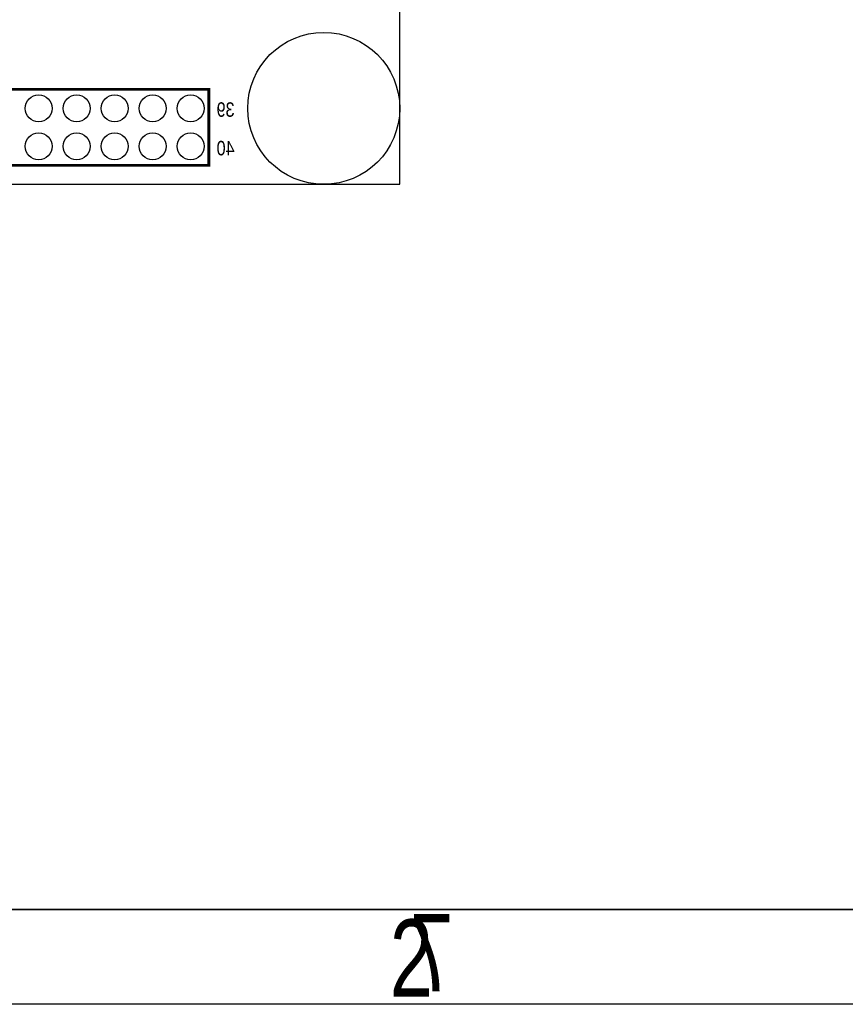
# Model space of a CAD drawing. Extents: x -19 to 391, y -43 to 244.
# Tile 13 of 33: x 40 to 83, y -43 to 9. Entities that reach past the tile are written whole.
import ezdxf

# ---------------------------------------------------------------- set-up
doc = ezdxf.new("R2010")
doc.units = 0
for name, color, linetype in [('BOARD_GEOMETRY_DIMENSION', 2, 'CONTINUOUS'), ('BOARD_GEOMETRY_OUTLINE', 3, 'CONTINUOUS'), ('BOARD_GEOMETRY_SILKSCREEN_B', 1, 'CONTINUOUS'), ('PACKAGE_GEOMETRY_SILKSCREEN_B', 4, 'CONTINUOUS'), ('PIN_B', 5, 'CONTINUOUS')]:
    doc.layers.add(name, color=color, linetype=linetype)

msp = doc.modelspace()

# ---------------------------------------------------------------- linework, layer by layer
at = {"layer": 'BOARD_GEOMETRY_DIMENSION'}
msp.add_lwpolyline([(-19.05, -43.18), (-19.05, 243.819934), (390.949942, 243.819934), (390.949942, -43.18)], close=True, dxfattribs=at)
msp.add_lwpolyline([(-14.05001, -38.179756), (385.949952, -38.179756)], dxfattribs=at)
at = {"layer": 'BOARD_GEOMETRY_OUTLINE'}
msp.add_lwpolyline([(0, 0), (59.99988, 0), (59.99988, 90.000074), (0, 90.000074)], close=True, dxfattribs=at)
at = {"layer": 'BOARD_GEOMETRY_SILKSCREEN_B'}
msp.add_lwpolyline([(-19.05, -43.18), (-19.05, 243.819934), (390.949942, 243.819934), (390.949942, -43.18)], close=True, dxfattribs=at)
msp.add_lwpolyline([(385.949952, -38.179756), (-14.05001, -38.179756)], dxfattribs=at)
at = {"layer": 'PACKAGE_GEOMETRY_SILKSCREEN_B', "const_width": 0.1524}
msp.add_lwpolyline([(10.050018, 4.99999), (49.949862, 4.99999), (49.949862, 0.999998), (10.050018, 0.999998)], close=True, dxfattribs=at)
at = {"layer": 'PIN_B'}
for centre, radius in [((55.999888, 3.999992), 4.0005), ((40.999918, 3.999992), 0.7112), ((42.999914, 3.999992), 0.7112), ((44.99991, 3.999992), 0.7112), ((46.999906, 3.999992), 0.7112), ((48.999902, 3.999992), 0.7112), ((40.999918, 1.999996), 0.7112), ((42.999914, 1.999996), 0.7112), ((44.99991, 1.999996), 0.7112), ((46.999906, 1.999996), 0.7112), ((48.999902, 1.999996), 0.7112)]:
    msp.add_circle(centre, radius, dxfattribs=at)

# ---------------------------------------------------------------- texts
at = {"layer": 'BOARD_GEOMETRY_DIMENSION', "width": 0.75}
msp.add_text('2', height=4.064, dxfattribs=at).set_placement((59.480704, -42.780458))
at = {"layer": 'BOARD_GEOMETRY_SILKSCREEN_B', "text_generation_flag": 2, "width": 0.75}
msp.add_text('7', height=4.064, dxfattribs=at).set_placement((62.82055, -42.492168))
at = {"layer": 'PACKAGE_GEOMETRY_SILKSCREEN_B', "text_generation_flag": 2, "width": 0.833333}
for s, p in [('39', (51.308, 3.556)), ('40', (51.308, 1.524))]:
    msp.add_text(s, height=0.762, dxfattribs=at).set_placement(p)

doc.saveas('drawing.dxf')
